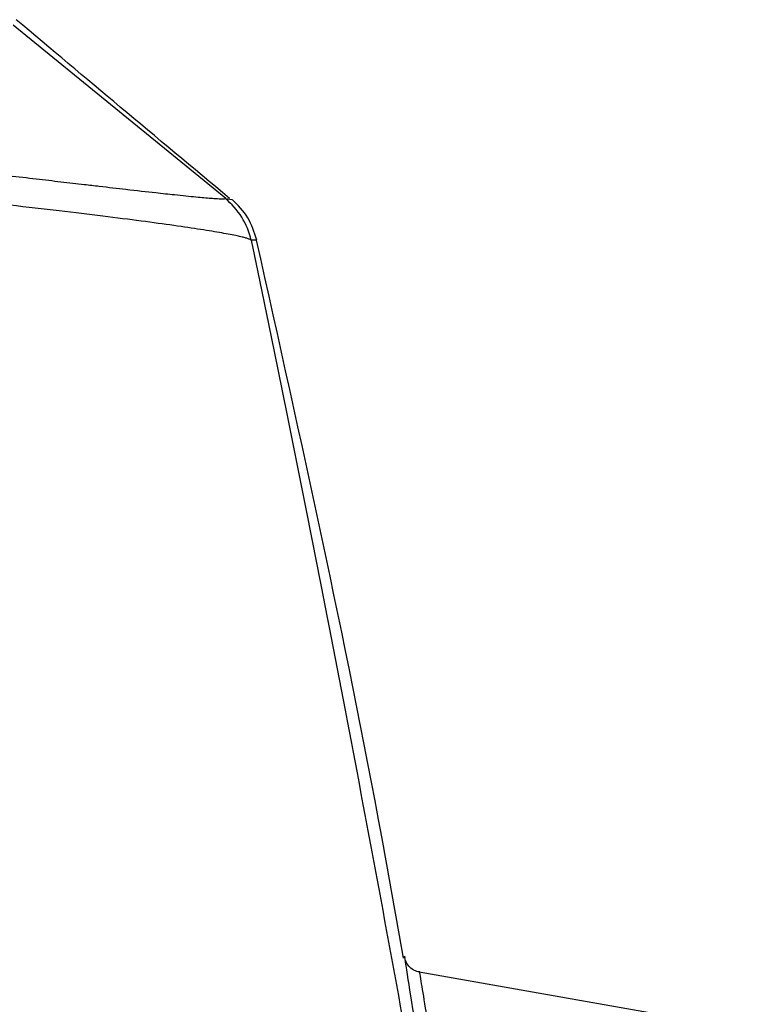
# Model space of a CAD drawing. Header units: millimetres. Extents: x 5 to 597, y 5 to 415.
# Tile 67 of 138: x 316.85 to 321.8, y 207.47 to 214.06. Entities that reach past the tile are written whole.
import ezdxf

# ---------------------------------------------------------------- set-up
doc = ezdxf.new("R2010")
doc.units = ezdxf.units.MM

msp = doc.modelspace()

# ---------------------------------------------------------------- linework, layer by layer
at = {"color": 7, "linetype": 'Continuous', "lineweight": 25}
for p, q in [((318.227, 212.8659), (316.8021, 214.0279)), ((321.7997, 207.2828), (319.522, 207.6844))]:
    msp.add_line(p, q, dxfattribs=at)
at = {"color": 8, "linetype": 'Continuous', "lineweight": 25}
msp.add_line((318.227, 212.8659), (318.2673, 212.8608), dxfattribs=at)
at = {"color": 7, "linetype": 'Continuous', "lineweight": 25}
msp.add_arc((317.9083, 212.477), 0.5002, 12.76628, 51.01148, dxfattribs=at)
for points, knots in [([(318.251, 212.8676), (318.0072, 213.0713), (317.5305, 213.4694), (317.0549, 213.8692), (316.8225, 214.0644)], [0, 0, 0, 0, 0.51153, 1, 1, 1, 1]), ([(313.8837, 213.3421), (313.9147, 213.3389), (313.9754, 213.3325), (314.0647, 213.3231), (314.1501, 213.314), (314.2316, 213.3053), (314.309, 213.2971), (314.382, 213.2892), (314.4506, 213.2819), (314.5146, 213.275), (314.5739, 213.2686), (314.6285, 213.2626), (314.6781, 213.2573), (314.8541, 213.2381), (315.1458, 213.2061), (315.5017, 213.1662), (315.8085, 213.1315), (316.0915, 213.0992), (316.3523, 213.069), (316.6509, 213.0342), (316.8982, 213.0056), (317.1244, 212.9788), (317.2637, 212.9625), (317.4101, 212.9456), (317.5777, 212.9263), (317.7453, 212.9072), (317.903, 212.8899), (318.0295, 212.877), (318.1072, 212.87), (318.1492, 212.8669), (318.1726, 212.8654), (318.1947, 212.8645), (318.2134, 212.8644), (318.2197, 212.8653), (318.2231, 212.8658)], [0, 0, 0, 0, 0.013789, 0.027029, 0.0397, 0.05178, 0.063252, 0.074094, 0.084286, 0.093812, 0.102651, 0.110787, 0.118203, 0.124883, 0.189751, 0.250079, 0.290114, 0.336733, 0.390104, 0.42541, 0.499675, 0.535228, 0.570899, 0.595471, 0.642652, 0.704182, 0.749577, 0.814469, 0.874905, 0.892424, 0.913935, 0.939205, 0.967985, 1, 1, 1, 1]), ([(318.3962, 212.5875), (318.3948, 212.5885), (318.392, 212.5904), (318.3855, 212.5935), (318.3774, 212.5967), (318.3675, 212.6), (318.3558, 212.6034), (318.3425, 212.6069), (318.3276, 212.6105), (318.311, 212.6143), (318.2704, 212.623), (318.1906, 212.638), (318.0439, 212.6615), (317.859, 212.6887), (317.5609, 212.7288), (317.0926, 212.7868), (316.5135, 212.8517), (315.9999, 212.9057), (315.5948, 212.9462), (315.1703, 212.9871), (314.8225, 213.019), (314.5584, 213.0424), (314.3835, 213.0577), (314.2058, 213.0729), (314.0258, 213.088), (313.9052, 213.0979), (313.8446, 213.1029)], [0, 0, 0, 0, 0.014398, 0.028683, 0.04285, 0.056896, 0.070816, 0.084606, 0.098264, 0.111785, 0.125166, 0.188446, 0.250546, 0.312979, 0.375419, 0.50035, 0.625381, 0.687364, 0.749865, 0.811827, 0.875096, 0.899468, 0.924167, 0.94917, 0.974455, 1, 1, 1, 1]), ([(318.2231, 212.8658), (318.2237, 212.8659), (318.225, 212.8661), (318.2263, 212.8659), (318.227, 212.8659)], [0, 0, 0, 0, 0.464611, 1, 1, 1, 1]), ([(318.4342, 212.5876), (318.4178, 212.6399), (318.3848, 212.7446), (318.3071, 212.822), (318.2682, 212.8607)], [0, 0, 0, 0, 0.5, 1, 1, 1, 1]), ([(318.3962, 212.5875), (318.4081, 212.5304), (318.4321, 212.4162), (318.4679, 212.2437), (318.5037, 212.0704), (318.5395, 211.8962), (318.5753, 211.7212), (318.611, 211.5453), (318.6468, 211.3685), (318.6825, 211.1908), (318.7182, 211.0122), (318.7539, 210.8328), (318.7896, 210.6525), (318.8848, 210.1694), (319.0391, 209.3723), (319.2512, 208.2451), (319.461, 207.098), (319.6213, 206.1944), (319.734, 205.5454), (319.8008, 205.156), (319.8671, 204.7655), (319.9328, 204.3739), (319.9978, 203.9813), (320.0406, 203.7191), (320.062, 203.5878)], [0, 0, 0, 0, 0.020879, 0.041745, 0.062599, 0.083443, 0.10428, 0.125113, 0.145943, 0.166772, 0.187604, 0.208441, 0.229284, 0.250136, 0.375217, 0.500341, 0.625325, 0.750507, 0.792034, 0.833561, 0.875105, 0.916682, 0.958309, 1, 1, 1, 1]), ([(319.4162, 207.7785), (319.3691, 208.0458), (319.0854, 209.6573), (318.7297, 211.2549), (318.4329, 212.5876)], [0, 0, 0, 0, 0.1658172, 1, 1, 1, 1]), ([(319.5229, 207.6843), (319.5114, 207.6873), (319.4879, 207.6936), (319.4582, 207.7159), (319.4355, 207.7454), (319.429, 207.7688), (319.4258, 207.7803)], [0, 0, 0, 0, 0.244189, 0.5, 0.755811, 1, 1, 1, 1])]:
    msp.add_open_spline(points, degree=3, knots=knots, dxfattribs=at)
at = {"color": 8, "linetype": 'Continuous', "lineweight": 25}
for points, knots in [([(318.4323, 212.5875), (318.4329, 212.5875), (318.4358, 212.5876), (318.4246, 212.5874), (318.4057, 212.5875), (318.3962, 212.5875)], [0, 0, 0, 0, 0.119984, 0.559946, 1, 1, 1, 1]), ([(319.9602, 204.5022), (319.9128, 204.7887), (319.8178, 205.363), (319.6865, 206.1611), (319.5752, 206.8451), (319.4897, 207.3773), (319.4405, 207.6873), (319.4199, 207.8176), (319.4258, 207.7803), (319.4258, 207.7802)], [0, 0, 0, 0, 0.166259, 0.333161, 0.500015, 0.666508, 0.833083, 0.999971, 1, 1, 1, 1]), ([(319.5229, 207.6843), (319.5229, 207.6843), (319.5196, 207.7044), (319.5312, 207.6339), (319.5556, 207.4845), (319.5911, 207.2696), (319.6291, 207.0401), (319.6741, 206.7696), (319.7258, 206.4623), (319.7838, 206.1188), (319.8474, 205.7437), (319.9135, 205.356), (319.9831, 204.9492), (320.0315, 204.6666), (320.0577, 204.5136)], [0, 0, 0, 0, 0.000011, 0.124257, 0.249785, 0.331083, 0.414458, 0.499891, 0.578251, 0.66169, 0.750151, 0.830629, 0.908304, 1, 1, 1, 1])]:
    msp.add_open_spline(points, degree=3, knots=knots, dxfattribs=at)

doc.saveas('drawing.dxf')
